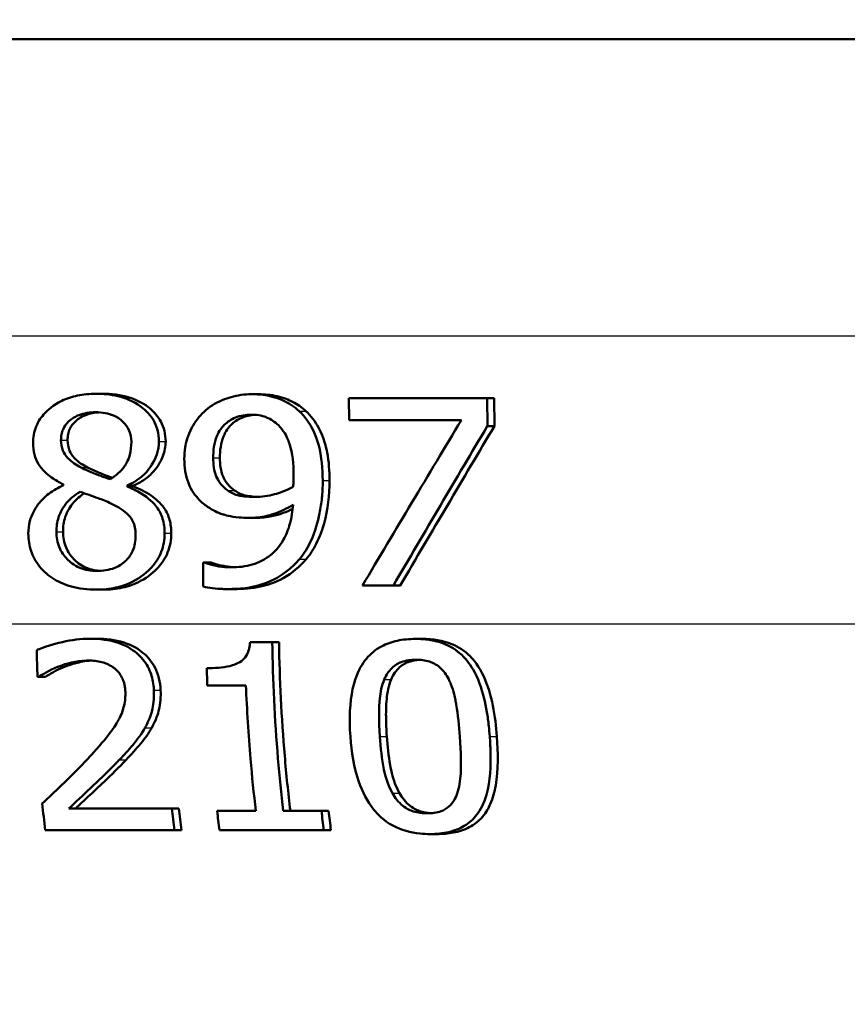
# Model space of a CAD drawing. Header units: millimetres. Extents: x 100 to 2000, y 93 to 2870.
# Tile 19 of 36: x 654 to 665, y 1535 to 1548. Entities that reach past the tile are written whole.
import ezdxf

# ---------------------------------------------------------------- set-up
doc = ezdxf.new("R2010")
doc.units = ezdxf.units.MM
doc.header["$LTSCALE"] = 10
for name, color, linetype, lineweight in [('Dimensions(ISO)', 7, 'Continuous', 25), ('Visible Edges(ISO)', 7, 'Continuous', 50), ('Visible Tangent Edges(ISO)', 7, 'Continuous', 25)]:
    doc.layers.add(name, color=color, linetype=linetype, lineweight=lineweight)
doc.styles.add('Text_3.5mm', font='arial.ttf', dxfattribs={"width": 0.9})
doc.dimstyles.new('KS-STANDARD', dxfattribs={"dimscale": 10, "dimtxt": 3.5, "dimasz": 2.5, "dimexe": 3.175, "dimexo": 0, "dimgap": 0.8, "dimtad": 1, "dimdec": 1, "dimrnd": 1e-08, "dimtxsty": 'Text_3.5mm', "dimcen": 0.09, "dimdle": 10, "dimclrd": 7, "dimclre": 7, "dimclrt": 7, "dimadec": 0, "dimazin": 2, "dimtfac": 0.714286, "dimtdec": 4, "dimtmove": 0, "dimatfit": 3, "dimfxl": 0, "dimtolj": 1, "dimlwd": 25, "dimlwe": 25, "dimarcsym": 0})

# ---------------------------------------------------------------- blocks, each defined once
blk = doc.blocks.new('*D7')
at = {"layer": 'Defpoints', "color": 0, "linetype": 'Continuous'}
for p in [(1000.641, 1732.747), (1083.835, 1732.747), (653.879, 1459.555)]:
    blk.add_point(p, dxfattribs=at)
at = {"layer": 'Dimensions(ISO)', "color": 7, "linetype": 'Continuous', "lineweight": 25}
for p, q in [((1000.641, 1732.747), (1115.585, 1732.747)), ((1083.835, 1484.555), (1083.835, 1707.747)), ((653.879, 1459.555), (1115.585, 1459.555))]:
    blk.add_line(p, q, dxfattribs=at)
at = {"layer": 'Dimensions(ISO)', "color": 7, "linetype": 'Continuous'}
for points in [[(1079.668, 1707.747), (1088.002, 1707.747), (1083.835, 1732.747)], [(1079.668, 1484.555), (1088.002, 1484.555), (1083.835, 1459.555)]]:
    blk.add_solid(points, dxfattribs=at)
at = {"layer": 'Dimensions(ISO)', "color": 7, "linetype": 'Continuous', "lineweight": 25, "insert": (1057.953, 1575.238), "char_height": 35, "attachment_point": 4, "rotation": 90, "style": 'Text_3.5mm'}
blk.add_mtext('\\A1;273', dxfattribs=at)

msp = doc.modelspace()

# ---------------------------------------------------------------- linework, layer by layer
at = {"layer": 'Visible Edges(ISO)'}
for p, q in [((709.741, 1548.055), (621.315, 1548.055)), ((654.834, 1543.323), (654.922, 1543.323)), ((656.914, 1543.317), (657.004, 1543.317)), ((658.214, 1543.266), (660.059, 1543.266)), ((658.214, 1543.266), (658.215, 1542.973)), ((660.061, 1542.892), (660.059, 1543.266)), ((660.059, 1543.266), (660.154, 1543.266)), ((660.154, 1543.266), (660.155, 1542.892)), ((659.714, 1542.973), (658.215, 1542.973)), ((660.061, 1542.892), (660.155, 1542.892)), ((654.403, 1542.112), (654.403, 1542.102)), ((655.253, 1542.087), (655.253, 1542.098)), ((655.253, 1542.098), (655.342, 1542.098)), ((655.342, 1542.098), (655.342, 1542.087)), ((655.253, 1542.087), (655.342, 1542.087)), ((656.875, 1541.668), (656.965, 1541.668)), ((656.268, 1541.074), (656.286, 1541.074)), ((656.268, 1541.074), (656.269, 1540.752)), ((656.286, 1541.074), (656.376, 1541.074)), ((654.844, 1540.71), (654.932, 1540.71)), ((656.59, 1540.718), (656.68, 1540.718)), ((658.807, 1540.766), (658.395, 1540.766)), ((658.807, 1540.766), (658.9, 1540.766)), ((654.758, 1540.055), (654.846, 1540.055)), ((656.895, 1540.01), (657.191, 1540.01)), ((657.191, 1540.01), (657.281, 1540.01)), ((659.104, 1540.053), (659.197, 1540.053)), ((654.078, 1539.549), (654.058, 1539.549)), ((654.078, 1539.549), (654.166, 1539.549)), ((656.839, 1539.433), (656.324, 1539.433)), ((654.476, 1537.792), (655.851, 1537.792)), ((655.851, 1537.792), (655.943, 1537.792)), ((656.455, 1537.758), (656.971, 1537.758)), ((657.338, 1537.758), (657.847, 1537.758)), ((657.847, 1537.758), (657.941, 1537.758)), ((655.886, 1537.502), (654.162, 1537.502)), ((655.886, 1537.502), (655.979, 1537.502)), ((657.879, 1537.502), (656.486, 1537.502)), ((657.879, 1537.502), (657.974, 1537.502)), ((659.296, 1537.45), (659.393, 1537.45))]:
    msp.add_line(p, q, dxfattribs=at)
for centre, major_axis, ratio, start_param, end_param in [((652.772, 1495.101), (-44.759, -90.866), 0.165408, 4.240855, 4.26905), ((652.784, 1493.633), (-44.712, -92.438), 0.163663, 4.231349, 4.258178), ((652.781, 1493.627), (-44.523, -92.046), 0.163663, 4.228592, 4.255579)]:
    msp.add_ellipse(centre, major_axis=major_axis, ratio=ratio, start_param=start_param, end_param=end_param, dxfattribs=at)
for points, knots in [([(654.834, 1543.323), (654.752, 1543.323), (654.671, 1543.316), (654.518, 1543.284), (654.448, 1543.261), (654.264, 1543.172), (654.192, 1543.103), (654.108, 1543.014), (654.068, 1542.955), (654.011, 1542.817), (653.998, 1542.742), (653.998, 1542.665)], [-0.07784759, -0.07784759, -0.07784759, -0.07784759, -0.06842149, -0.06842149, -0.05982318, -0.05982318, -0.04484958, -0.04484958, -0.02309886, -0.02309886, 0, 0, 0, 0]), ([(655.679, 1542.687), (655.678, 1542.739), (655.672, 1542.791), (655.645, 1542.889), (655.626, 1542.935), (655.545, 1543.066), (655.474, 1543.124), (655.34, 1543.222), (655.239, 1543.265), (655.034, 1543.314), (654.933, 1543.323), (654.834, 1543.323)], [-0.09594154, -0.09594154, -0.09594154, -0.09594154, -0.08770092, -0.08770092, -0.0797599, -0.0797599, -0.06325866, -0.06325866, -0.02995389, -0.02995389, 0, 0, 0, 0]), ([(654.922, 1543.323), (655.042, 1543.323), (655.164, 1543.31), (655.402, 1543.237), (655.489, 1543.183), (655.615, 1543.079), (655.666, 1543.021), (655.724, 1542.913), (655.74, 1542.872), (655.762, 1542.783), (655.767, 1542.735), (655.768, 1542.687)], [0, 0, 0, 0, 0.0361706, 0.0361706, 0.0747065, 0.0747065, 0.1102177, 0.1102177, 0.1303239, 0.1303239, 0.1521756, 0.1521756, 0.1521756, 0.1521756]), ([(656.914, 1543.317), (656.821, 1543.317), (656.73, 1543.304), (656.568, 1543.258), (656.476, 1543.224), (656.349, 1543.142), (656.314, 1543.114), (656.28, 1543.082)], [-0.08464271, -0.08464271, -0.08464271, -0.08464271, -0.04541096, -0.04541096, -0.01377529, -0.01377529, 0, 0, 0, 0]), ([(657.549, 1543.092), (657.485, 1543.151), (657.414, 1543.197), (657.233, 1543.279), (657.139, 1543.298), (657.019, 1543.314), (656.967, 1543.317), (656.914, 1543.317)], [-0.05226118, -0.05226118, -0.05226118, -0.05226118, -0.03638843, -0.03638843, -0.01584921, -0.01584921, 0, 0, 0, 0]), ([(657.004, 1543.317), (657.089, 1543.317), (657.173, 1543.309), (657.347, 1543.269), (657.415, 1543.24), (657.526, 1543.183), (657.586, 1543.142), (657.64, 1543.092)], [0, 0, 0, 0, 0.02539197, 0.02539197, 0.05401777, 0.05401777, 0.09447386, 0.09447386, 0.09447386, 0.09447386]), ([(654.371, 1542.703), (654.371, 1542.729), (654.373, 1542.754), (654.382, 1542.803), (654.389, 1542.826), (654.415, 1542.886), (654.439, 1542.92), (654.499, 1542.978), (654.545, 1543.012), (654.678, 1543.065), (654.756, 1543.076), (654.832, 1543.076)], [-0.08708759, -0.08708759, -0.08708759, -0.08708759, -0.07485761, -0.07485761, -0.06339213, -0.06339213, -0.04321848, -0.04321848, -0.02306583, -0.02306583, 0, 0, 0, 0]), ([(654.877, 1543.075), (654.818, 1543.072), (654.758, 1543.061), (654.629, 1543.012), (654.584, 1542.975), (654.532, 1542.926), (654.507, 1542.893), (654.479, 1542.832), (654.472, 1542.808), (654.461, 1542.757), (654.459, 1542.73), (654.459, 1542.703)], [0.0043413, 0.0043413, 0.0043413, 0.0043413, 0.0223124, 0.0223124, 0.0458015, 0.0458015, 0.0793438, 0.0793438, 0.0991219, 0.0991219, 0.1206606, 0.1206606, 0.1206606, 0.1206606]), ([(654.832, 1543.076), (654.876, 1543.076), (654.919, 1543.073), (655, 1543.058), (655.037, 1543.048), (655.108, 1543.018), (655.158, 1542.991), (655.238, 1542.908), (655.264, 1542.871), (655.301, 1542.782), (655.31, 1542.733), (655.31, 1542.683)], [-0.09441626, -0.09441626, -0.09441626, -0.09441626, -0.07080408, -0.07080408, -0.04974109, -0.04974109, -0.02890628, -0.02890628, -0.01504647, -0.01504647, 0, 0, 0, 0]), ([(656.28, 1543.082), (656.215, 1543.021), (656.161, 1542.951), (656.061, 1542.765), (656.039, 1542.671), (656.021, 1542.559), (656.017, 1542.506), (656.017, 1542.454)], [-0.04788329, -0.04788329, -0.04788329, -0.04788329, -0.0342125, -0.0342125, -0.01571951, -0.01571951, 0, 0, 0, 0]), ([(656.402, 1542.468), (656.402, 1542.565), (656.414, 1542.666), (656.481, 1542.829), (656.519, 1542.876), (656.593, 1542.95), (656.642, 1542.982), (656.766, 1543.033), (656.839, 1543.044), (656.913, 1543.044)], [-0.06962306, -0.06962306, -0.06962306, -0.06962306, -0.05346258, -0.05346258, -0.04031659, -0.04031659, -0.02215604, -0.02215604, 0, 0, 0, 0]), ([(656.957, 1543.042), (656.898, 1543.038), (656.839, 1543.026), (656.729, 1542.981), (656.68, 1542.948), (656.608, 1542.875), (656.57, 1542.828), (656.503, 1542.664), (656.492, 1542.564), (656.492, 1542.468)], [0.00465286, 0.00465286, 0.00465286, 0.00465286, 0.02260466, 0.02260466, 0.04062661, 0.04062661, 0.05333648, 0.05333648, 0.06847657, 0.06847657, 0.06847657, 0.06847657]), ([(656.913, 1543.044), (657.013, 1543.044), (657.081, 1543.022), (657.174, 1542.985), (657.226, 1542.946), (657.272, 1542.902)], [-0.03021464, -0.03021464, -0.03021464, -0.03021464, -0.01902724, -0.01902724, 0, 0, 0, 0]), ([(657.864, 1542.166), (657.863, 1542.32), (657.85, 1542.485), (657.771, 1542.785), (657.712, 1542.891), (657.628, 1543.01), (657.591, 1543.054), (657.549, 1543.092)], [-0.07042451, -0.07042451, -0.07042451, -0.07042451, -0.04400418, -0.04400418, -0.01719685, -0.01719685, 0, 0, 0, 0]), ([(657.64, 1543.092), (657.708, 1543.029), (657.764, 1542.955), (657.882, 1542.735), (657.911, 1542.604), (657.946, 1542.418), (657.955, 1542.29), (657.955, 1542.166)], [0, 0, 0, 0, 0.0281093, 0.0281093, 0.0749167, 0.0749167, 0.1630698, 0.1630698, 0.1630698, 0.1630698]), ([(657.272, 1542.902), (657.305, 1542.871), (657.333, 1542.835), (657.393, 1542.736), (657.413, 1542.677), (657.462, 1542.534), (657.475, 1542.386), (657.476, 1542.241)], [-0.05695269, -0.05695269, -0.05695269, -0.05695269, -0.05169473, -0.05169473, -0.04354074, -0.04354074, 0, 0, 0, 0]), ([(653.998, 1542.665), (653.998, 1542.614), (654.004, 1542.562), (654.029, 1542.467), (654.047, 1542.424), (654.12, 1542.307), (654.189, 1542.249), (654.295, 1542.172), (654.349, 1542.14), (654.403, 1542.112)], [-0.06240016, -0.06240016, -0.06240016, -0.06240016, -0.05045474, -0.05045474, -0.03944516, -0.03944516, -0.0182653, -0.0182653, 0, 0, 0, 0]), ([(654.639, 1542.339), (654.576, 1542.371), (654.513, 1542.412), (654.431, 1542.499), (654.411, 1542.532), (654.379, 1542.609), (654.371, 1542.656), (654.371, 1542.703)], [-0.04016708, -0.04016708, -0.04016708, -0.04016708, -0.02487013, -0.02487013, -0.0143256, -0.0143256, 0, 0, 0, 0]), ([(654.459, 1542.703), (654.459, 1542.655), (654.467, 1542.608), (654.499, 1542.531), (654.519, 1542.499), (654.6, 1542.413), (654.663, 1542.371), (654.727, 1542.339)], [0, 0, 0, 0, 0.01437707, 0.01437707, 0.02499845, 0.02499845, 0.04138189, 0.04138189, 0.04138189, 0.04138189]), ([(655.31, 1542.683), (655.31, 1542.624), (655.304, 1542.565), (655.266, 1542.425), (655.233, 1542.375), (655.173, 1542.291), (655.106, 1542.233), (655.033, 1542.183)], [-0.03968028, -0.03968028, -0.03968028, -0.03968028, -0.03439255, -0.03439255, -0.02681683, -0.02681683, 0, 0, 0, 0]), ([(655.253, 1542.098), (655.33, 1542.132), (655.401, 1542.176), (655.489, 1542.255), (655.552, 1542.317), (655.629, 1542.458), (655.648, 1542.502), (655.666, 1542.571), (655.671, 1542.593), (655.677, 1542.64), (655.679, 1542.663), (655.679, 1542.687)], [-0.1471896, -0.1471896, -0.1471896, -0.1471896, -0.0623243, -0.0623243, -0.0284324, -0.0284324, -0.0140247, -0.0140247, -0.007142, -0.007142, 0, 0, 0, 0]), ([(655.768, 1542.687), (655.768, 1542.62), (655.755, 1542.555), (655.708, 1542.433), (655.668, 1542.358), (655.57, 1542.246), (655.529, 1542.21), (655.439, 1542.146), (655.391, 1542.12), (655.342, 1542.098)], [0, 0, 0, 0, 0.02022717, 0.02022717, 0.03903149, 0.03903149, 0.05007577, 0.05007577, 0.06101177, 0.06101177, 0.06101177, 0.06101177]), ([(656.017, 1542.454), (656.018, 1542.345), (656.032, 1542.235), (656.112, 1542.028), (656.169, 1541.957), (656.247, 1541.876), (656.285, 1541.844), (656.327, 1541.816)], [-0.05230804, -0.05230804, -0.05230804, -0.05230804, -0.03395194, -0.03395194, -0.01505873, -0.01505873, 0, 0, 0, 0]), ([(656.597, 1542.033), (656.563, 1542.057), (656.531, 1542.086), (656.473, 1542.157), (656.455, 1542.194), (656.413, 1542.294), (656.402, 1542.38), (656.402, 1542.468)], [-0.04448121, -0.04448121, -0.04448121, -0.04448121, -0.03618671, -0.03618671, -0.026362, -0.026362, 0, 0, 0, 0]), ([(656.492, 1542.468), (656.492, 1542.38), (656.503, 1542.293), (656.545, 1542.192), (656.564, 1542.155), (656.623, 1542.084), (656.654, 1542.057), (656.687, 1542.033)], [0, 0, 0, 0, 0.02647291, 0.02647291, 0.03676762, 0.03676762, 0.04506944, 0.04506944, 0.04506944, 0.04506944]), ([(655.033, 1542.183), (654.938, 1542.21), (654.849, 1542.246), (654.765, 1542.281), (654.688, 1542.314), (654.639, 1542.339)], [-0.02811606, -0.02811606, -0.02811606, -0.02811606, -0.01664337, -0.01664337, 0, 0, 0, 0]), ([(654.727, 1542.339), (654.771, 1542.316), (654.837, 1542.288), (654.925, 1542.252), (654.989, 1542.225), (655.06, 1542.202)], [0, 0, 0, 0, 0.0148801, 0.0148801, 0.02946206, 0.02946206, 0.02946206, 0.02946206]), ([(657.476, 1542.241), (657.476, 1542.241), (657.476, 1542.241), (657.476, 1542.234), (657.476, 1542.227), (657.476, 1542.197), (657.475, 1542.173), (657.473, 1542.142), (657.472, 1542.108), (657.469, 1542.083)], [-0.03668149, -0.03668149, -0.03668149, -0.03668149, -0.03661755, -0.03661755, -0.0300294, -0.0300294, -0.00732583, -0.00732583, 0, 0, 0, 0]), ([(654.403, 1542.102), (654.334, 1542.071), (654.268, 1542.034), (654.154, 1541.947), (654.105, 1541.899), (654.019, 1541.783), (653.98, 1541.711), (653.942, 1541.571), (653.935, 1541.514), (653.935, 1541.457)], [-0.09370011, -0.09370011, -0.09370011, -0.09370011, -0.067436, -0.067436, -0.04346064, -0.04346064, -0.01712732, -0.01712732, 0, 0, 0, 0]), ([(657.552, 1541.117), (657.614, 1541.19), (657.664, 1541.272), (657.765, 1541.487), (657.8, 1541.619), (657.836, 1541.797), (657.846, 1541.864), (657.857, 1541.968), (657.859, 1542.003), (657.863, 1542.081), (657.864, 1542.124), (657.864, 1542.166)], [-0.100314, -0.100314, -0.100314, -0.100314, -0.0777073, -0.0777073, -0.0439892, -0.0439892, -0.0234125, -0.0234125, -0.0128607, -0.0128607, 0, 0, 0, 0]), ([(657.955, 1542.166), (657.956, 1541.972), (657.933, 1541.781), (657.863, 1541.527), (657.831, 1541.427), (657.74, 1541.248), (657.696, 1541.179), (657.643, 1541.117)], [0, 0, 0, 0, 0.05824294, 0.05824294, 0.0789441, 0.0789441, 0.09310394, 0.09310394, 0.09310394, 0.09310394]), ([(654.311, 1541.482), (654.31, 1541.547), (654.319, 1541.612), (654.351, 1541.712), (654.375, 1541.773), (654.48, 1541.912), (654.549, 1541.97), (654.626, 1542.016)], [-0.09343777, -0.09343777, -0.09343777, -0.09343777, -0.0522832, -0.0522832, -0.02718995, -0.02718995, 0, 0, 0, 0]), ([(654.682, 1541.996), (654.63, 1541.962), (654.581, 1541.921), (654.497, 1541.823), (654.455, 1541.76), (654.407, 1541.616), (654.398, 1541.549), (654.398, 1541.482)], [0.00382558, 0.00382558, 0.00382558, 0.00382558, 0.02279658, 0.02279658, 0.04255955, 0.04255955, 0.05842569, 0.05842569, 0.05842569, 0.05842569]), ([(654.626, 1542.016), (654.706, 1541.987), (654.786, 1541.959), (654.92, 1541.911), (654.985, 1541.887), (655.036, 1541.86)], [-0.04308107, -0.04308107, -0.04308107, -0.04308107, -0.01732078, -0.01732078, 0, 0, 0, 0]), ([(655.754, 1541.463), (655.754, 1541.529), (655.746, 1541.594), (655.71, 1541.713), (655.683, 1541.766), (655.608, 1541.866), (655.542, 1541.931), (655.381, 1542.03), (655.317, 1542.061), (655.253, 1542.087)], [-0.1248859, -0.1248859, -0.1248859, -0.1248859, -0.0894099, -0.0894099, -0.0569174, -0.0569174, -0.0209263, -0.0209263, 0, 0, 0, 0]), ([(655.342, 1542.087), (655.422, 1542.054), (655.501, 1542.014), (655.634, 1541.923), (655.699, 1541.868), (655.782, 1541.749), (655.805, 1541.696), (655.836, 1541.582), (655.843, 1541.523), (655.843, 1541.463)], [0, 0, 0, 0, 0.02606205, 0.02606205, 0.04819963, 0.04819963, 0.06345256, 0.06345256, 0.07881893, 0.07881893, 0.07881893, 0.07881893]), ([(656.959, 1541.946), (656.847, 1541.946), (656.773, 1541.96), (656.692, 1541.978), (656.642, 1542.001), (656.597, 1542.033)], [-0.02514046, -0.02514046, -0.02514046, -0.02514046, -0.01667784, -0.01667784, 0, 0, 0, 0]), ([(656.687, 1542.033), (656.73, 1542.002), (656.778, 1541.98), (656.864, 1541.959), (656.923, 1541.95), (656.999, 1541.947)], [0, 0, 0, 0, 0.01604692, 0.01604692, 0.02689416, 0.02689416, 0.02689416, 0.02689416]), ([(657.469, 1542.083), (657.377, 1542.029), (657.283, 1541.999), (657.136, 1541.96), (657.047, 1541.946), (656.959, 1541.946)], [-0.04589887, -0.04589887, -0.04589887, -0.04589887, -0.0267017, -0.0267017, 0, 0, 0, 0]), ([(655.036, 1541.86), (655.137, 1541.812), (655.22, 1541.76), (655.294, 1541.684), (655.319, 1541.652), (655.359, 1541.548), (655.367, 1541.489), (655.367, 1541.431)], [-0.07478976, -0.07478976, -0.07478976, -0.07478976, -0.03342503, -0.03342503, -0.01733596, -0.01733596, 0, 0, 0, 0]), ([(657.468, 1541.842), (657.462, 1541.757), (657.449, 1541.671), (657.406, 1541.514), (657.379, 1541.443), (657.282, 1541.274), (657.216, 1541.211), (657.098, 1541.114), (657.014, 1541.072), (656.832, 1541.018), (656.736, 1541.008), (656.64, 1541.008)], [-0.09901223, -0.09901223, -0.09901223, -0.09901223, -0.08625791, -0.08625791, -0.0749409, -0.0749409, -0.05731269, -0.05731269, -0.02885023, -0.02885023, 0, 0, 0, 0]), ([(656.875, 1541.668), (656.957, 1541.668), (657.038, 1541.676), (657.167, 1541.705), (657.243, 1541.727), (657.386, 1541.796), (657.428, 1541.818), (657.468, 1541.842)], [-0.1027099, -0.1027099, -0.1027099, -0.1027099, -0.0477852, -0.0477852, -0.0141394, -0.0141394, 0, 0, 0, 0]), ([(656.327, 1541.816), (656.391, 1541.773), (656.46, 1541.737), (656.555, 1541.707), (656.629, 1541.684), (656.79, 1541.67), (656.832, 1541.668), (656.875, 1541.668)], [-0.1747523, -0.1747523, -0.1747523, -0.1747523, -0.0488437, -0.0488437, -0.0126762, -0.0126762, 0, 0, 0, 0]), ([(657.463, 1541.789), (657.422, 1541.768), (657.38, 1541.749), (657.252, 1541.701), (657.134, 1541.668), (656.965, 1541.668)], [0.01091764, 0.01091764, 0.01091764, 0.01091764, 0.02480348, 0.02480348, 0.05195183, 0.05195183, 0.05195183, 0.05195183]), ([(653.935, 1541.457), (653.936, 1541.377), (653.948, 1541.299), (653.996, 1541.159), (654.03, 1541.087), (654.112, 1540.984), (654.143, 1540.953), (654.176, 1540.925)], [-0.07051959, -0.07051959, -0.07051959, -0.07051959, -0.03957169, -0.03957169, -0.01307858, -0.01307858, 0, 0, 0, 0]), ([(654.847, 1540.959), (654.77, 1540.959), (654.694, 1540.971), (654.542, 1541.035), (654.488, 1541.082), (654.41, 1541.161), (654.375, 1541.213), (654.323, 1541.338), (654.311, 1541.409), (654.311, 1541.482)], [-0.0675529, -0.0675529, -0.0675529, -0.0675529, -0.05496348, -0.05496348, -0.04078328, -0.04078328, -0.02168935, -0.02168935, 0, 0, 0, 0]), ([(654.398, 1541.482), (654.399, 1541.409), (654.411, 1541.338), (654.462, 1541.215), (654.496, 1541.165), (654.575, 1541.082), (654.628, 1541.038), (654.736, 1540.99), (654.774, 1540.978), (654.84, 1540.965), (654.867, 1540.962), (654.893, 1540.96)], [0, 0, 0, 0, 0.02181256, 0.02181256, 0.04009478, 0.04009478, 0.05623849, 0.05623849, 0.06460214, 0.06460214, 0.07020077, 0.07020077, 0.07020077, 0.07020077]), ([(654.844, 1540.71), (654.931, 1540.71), (655.018, 1540.718), (655.182, 1540.754), (655.258, 1540.781), (655.444, 1540.876), (655.526, 1540.949), (655.635, 1541.069), (655.679, 1541.138), (655.724, 1541.253), (655.735, 1541.292), (655.751, 1541.376), (655.754, 1541.42), (655.754, 1541.463)], [-0.1048745, -0.1048745, -0.1048745, -0.1048745, -0.0888232, -0.0888232, -0.0738936, -0.0738936, -0.0504035, -0.0504035, -0.0254312, -0.0254312, -0.0131709, -0.0131709, 0, 0, 0, 0]), ([(655.843, 1541.463), (655.843, 1541.374), (655.828, 1541.287), (655.764, 1541.13), (655.72, 1541.064), (655.614, 1540.949), (655.537, 1540.881), (655.356, 1540.785), (655.276, 1540.756), (655.106, 1540.718), (655.019, 1540.71), (654.932, 1540.71)], [0, 0, 0, 0, 0.0269002, 0.0269002, 0.0508982, 0.0508982, 0.0737838, 0.0737838, 0.0905092, 0.0905092, 0.1074099, 0.1074099, 0.1074099, 0.1074099]), ([(655.367, 1541.431), (655.367, 1541.396), (655.364, 1541.36), (655.352, 1541.293), (655.343, 1541.262), (655.309, 1541.182), (655.279, 1541.138), (655.208, 1541.068), (655.159, 1541.029), (655.011, 1540.97), (654.929, 1540.959), (654.847, 1540.959)], [-0.1084796, -0.1084796, -0.1084796, -0.1084796, -0.0908353, -0.0908353, -0.074534, -0.074534, -0.0476394, -0.0476394, -0.0245881, -0.0245881, 0, 0, 0, 0]), ([(656.64, 1541.008), (656.586, 1541.008), (656.532, 1541.012), (656.429, 1541.029), (656.376, 1541.042), (656.319, 1541.06), (656.302, 1541.067), (656.286, 1541.074)], [-0.03174278, -0.03174278, -0.03174278, -0.03174278, -0.01788664, -0.01788664, -0.00523626, -0.00523626, 0, 0, 0, 0]), ([(656.376, 1541.074), (656.405, 1541.06), (656.445, 1541.048), (656.568, 1541.018), (656.64, 1541.011), (656.687, 1541.009)], [0, 0, 0, 0, 0.00990439, 0.00990439, 0.03226021, 0.03226021, 0.03226021, 0.03226021]), ([(656.59, 1540.718), (656.747, 1540.718), (656.909, 1540.734), (657.208, 1540.831), (657.32, 1540.903), (657.459, 1541.016), (657.507, 1541.064), (657.552, 1541.117)], [-0.08638102, -0.08638102, -0.08638102, -0.08638102, -0.05376424, -0.05376424, -0.02080932, -0.02080932, 0, 0, 0, 0]), ([(657.643, 1541.117), (657.557, 1541.014), (657.455, 1540.93), (657.227, 1540.803), (657.123, 1540.771), (656.919, 1540.727), (656.798, 1540.718), (656.68, 1540.718)], [0, 0, 0, 0, 0.0403689, 0.0403689, 0.0787272, 0.0787272, 0.1280246, 0.1280246, 0.1280246, 0.1280246]), ([(654.176, 1540.925), (654.241, 1540.868), (654.315, 1540.824), (654.458, 1540.766), (654.548, 1540.735), (654.73, 1540.713), (654.787, 1540.71), (654.844, 1540.71)], [-0.1032817, -0.1032817, -0.1032817, -0.1032817, -0.0549772, -0.0549772, -0.0171219, -0.0171219, 0, 0, 0, 0]), ([(656.269, 1540.752), (656.31, 1540.741), (656.351, 1540.733), (656.441, 1540.723), (656.495, 1540.72), (656.547, 1540.718), (656.569, 1540.718), (656.59, 1540.718)], [-0.0236186, -0.0236186, -0.0236186, -0.0236186, -0.01568239, -0.01568239, -0.00655316, -0.00655316, 0, 0, 0, 0]), ([(654.758, 1540.055), (654.635, 1540.055), (654.512, 1540.039), (654.348, 1540.001), (654.197, 1539.966), (654.068, 1539.914), (654.058, 1539.909), (654.048, 1539.905)], [-0.1454244, -0.1454244, -0.1454244, -0.1454244, -0.0416476, -0.0416476, -0.0032557, -0.0032557, 0, 0, 0, 0]), ([(655.611, 1539.368), (655.611, 1539.381), (655.61, 1539.395), (655.603, 1539.476), (655.589, 1539.543), (655.537, 1539.678), (655.498, 1539.743), (655.399, 1539.853), (655.328, 1539.915), (655.109, 1540.018), (654.982, 1540.044), (654.823, 1540.054), (654.79, 1540.055), (654.758, 1540.055)], [-0.1601083, -0.1601083, -0.1601083, -0.1601083, -0.1536242, -0.1536242, -0.1202531, -0.1202531, -0.0825992, -0.0825992, -0.0479598, -0.0479598, -0.0097675, -0.0097675, 0, 0, 0, 0]), ([(654.846, 1540.055), (654.969, 1540.055), (655.094, 1540.041), (655.332, 1539.965), (655.414, 1539.911), (655.535, 1539.809), (655.587, 1539.744), (655.649, 1539.625), (655.666, 1539.579), (655.691, 1539.478), (655.698, 1539.423), (655.701, 1539.368)], [0, 0, 0, 0, 0.0368949, 0.0368949, 0.075063, 0.075063, 0.1196425, 0.1196425, 0.1456117, 0.1456117, 0.1744481, 0.1744481, 0.1744481, 0.1744481]), ([(656.895, 1540.01), (656.891, 1539.955), (656.879, 1539.898), (656.839, 1539.819), (656.819, 1539.792), (656.776, 1539.753), (656.746, 1539.732), (656.606, 1539.68), (656.498, 1539.667), (656.366, 1539.662), (656.341, 1539.662), (656.316, 1539.662)], [-0.1289359, -0.1289359, -0.1289359, -0.1289359, -0.0853071, -0.0853071, -0.0591966, -0.0591966, -0.0395472, -0.0395472, -0.0075337, -0.0075337, 0, 0, 0, 0]), ([(657.338, 1537.758), (657.311, 1537.986), (657.287, 1538.22), (657.223, 1538.976), (657.198, 1539.507), (657.191, 1540.01)], [6.8541677, 6.8541677, 6.8541677, 6.8541677, 6.9206391, 6.9206391, 7.0673199, 7.0673199, 7.0673199, 7.0673199]), ([(657.281, 1540.01), (657.288, 1539.519), (657.313, 1539.001), (657.378, 1538.245), (657.403, 1537.998), (657.432, 1537.758)], [0.0320562, 0.0320562, 0.0320562, 0.0320562, 0.1751801, 0.1751801, 0.2453287, 0.2453287, 0.2453287, 0.2453287]), ([(659.104, 1540.053), (659.021, 1540.053), (658.937, 1540.046), (658.784, 1540.012), (658.714, 1539.988), (658.571, 1539.912), (658.503, 1539.857), (658.396, 1539.728), (658.34, 1539.64), (658.245, 1539.348), (658.222, 1539.155), (658.225, 1538.873), (658.228, 1538.811), (658.233, 1538.75)], [-0.3173287, -0.3173287, -0.3173287, -0.3173287, -0.2576697, -0.2576697, -0.2047328, -0.2047328, -0.1412137, -0.1412137, -0.0854501, -0.0854501, -0.0186176, -0.0186176, 0, 0, 0, 0]), ([(660.093, 1538.752), (660.09, 1538.798), (660.085, 1538.843), (660.074, 1538.952), (660.066, 1539.015), (660.034, 1539.206), (660.003, 1539.337), (659.902, 1539.608), (659.84, 1539.7), (659.731, 1539.836), (659.658, 1539.899), (659.469, 1540.003), (659.357, 1540.033), (659.196, 1540.051), (659.15, 1540.053), (659.104, 1540.053)], [-0.136583, -0.136583, -0.136583, -0.136583, -0.1299919, -0.1299919, -0.1208108, -0.1208108, -0.102077, -0.102077, -0.0791824, -0.0791824, -0.0492599, -0.0492599, -0.0139321, -0.0139321, 0, 0, 0, 0]), ([(659.197, 1540.053), (659.329, 1540.053), (659.463, 1540.034), (659.679, 1539.946), (659.761, 1539.892), (659.881, 1539.772), (659.949, 1539.69), (660.124, 1539.312), (660.168, 1539.015), (660.188, 1538.752)], [0, 0, 0, 0, 0.0402779, 0.0402779, 0.0706798, 0.0706798, 0.0918639, 0.0918639, 0.1291646, 0.1291646, 0.1291646, 0.1291646]), ([(654.343, 1539.686), (654.446, 1539.725), (654.572, 1539.761), (654.719, 1539.765), (654.727, 1539.765), (654.736, 1539.765)], [-0.04412355, -0.04412355, -0.04412355, -0.04412355, -0.00255028, -0.00255028, 0, 0, 0, 0]), ([(654.779, 1539.764), (654.739, 1539.762), (654.698, 1539.757), (654.603, 1539.74), (654.52, 1539.72), (654.431, 1539.686)], [0.0045189, 0.0045189, 0.0045189, 0.0045189, 0.01678922, 0.01678922, 0.0335544, 0.0335544, 0.0335544, 0.0335544]), ([(654.736, 1539.765), (654.796, 1539.765), (654.857, 1539.759), (654.96, 1539.731), (655.012, 1539.711), (655.069, 1539.673), (655.075, 1539.668), (655.08, 1539.664)], [-0.04500407, -0.04500407, -0.04500407, -0.04500407, -0.02074661, -0.02074661, -0.00218173, -0.00218173, 0, 0, 0, 0]), ([(658.685, 1539.512), (658.698, 1539.542), (658.713, 1539.571), (658.747, 1539.622), (658.767, 1539.645), (658.834, 1539.709), (658.879, 1539.731), (658.973, 1539.767), (659.042, 1539.775), (659.109, 1539.775)], [-0.04078807, -0.04078807, -0.04078807, -0.04078807, -0.03547766, -0.03547766, -0.03054126, -0.03054126, -0.02028922, -0.02028922, 0, 0, 0, 0]), ([(659.156, 1539.774), (659.108, 1539.771), (659.061, 1539.763), (658.98, 1539.735), (658.935, 1539.714), (658.867, 1539.653), (658.846, 1539.63), (658.808, 1539.575), (658.791, 1539.544), (658.777, 1539.512)], [0.00467985, 0.00467985, 0.00467985, 0.00467985, 0.01898569, 0.01898569, 0.03049218, 0.03049218, 0.0365599, 0.0365599, 0.04330533, 0.04330533, 0.04330533, 0.04330533]), ([(659.109, 1539.775), (659.17, 1539.775), (659.233, 1539.768), (659.326, 1539.738), (659.376, 1539.716), (659.477, 1539.629), (659.515, 1539.575), (659.545, 1539.516)], [-0.07408991, -0.07408991, -0.07408991, -0.07408991, -0.04065694, -0.04065694, -0.02003426, -0.02003426, 0, 0, 0, 0]), ([(654.078, 1539.549), (654.112, 1539.571), (654.212, 1539.636), (654.33, 1539.681), (654.337, 1539.684), (654.343, 1539.686)], [-0.03815383, -0.03815383, -0.03815383, -0.03815383, -0.00209901, -0.00209901, 0, 0, 0, 0]), ([(654.431, 1539.686), (654.386, 1539.67), (654.342, 1539.65), (654.266, 1539.609), (654.207, 1539.575), (654.166, 1539.549)], [0, 0, 0, 0, 0.01440247, 0.01440247, 0.02604846, 0.02604846, 0.02604846, 0.02604846]), ([(655.08, 1539.664), (655.085, 1539.66), (655.09, 1539.656), (655.133, 1539.621), (655.162, 1539.583), (655.193, 1539.522), (655.204, 1539.498), (655.216, 1539.453), (655.219, 1539.439), (655.224, 1539.415), (655.225, 1539.406), (655.228, 1539.381), (655.229, 1539.366), (655.23, 1539.35)], [-0.04945125, -0.04945125, -0.04945125, -0.04945125, -0.04629718, -0.04629718, -0.02177236, -0.02177236, -0.01188062, -0.01188062, -0.00752798, -0.00752798, -0.00473558, -0.00473558, 0, 0, 0, 0]), ([(658.626, 1538.75), (658.61, 1538.963), (658.613, 1539.139), (658.634, 1539.343), (658.651, 1539.433), (658.685, 1539.512)], [-0.0617318, -0.0617318, -0.0617318, -0.0617318, -0.02586206, -0.02586206, 0, 0, 0, 0]), ([(658.777, 1539.512), (658.743, 1539.431), (658.726, 1539.339), (658.709, 1539.168), (658.708, 1539.078), (658.709, 1538.931), (658.713, 1538.84), (658.719, 1538.75)], [0, 0, 0, 0, 0.02645273, 0.02645273, 0.05185416, 0.05185416, 0.09226177, 0.09226177, 0.09226177, 0.09226177]), ([(659.545, 1539.516), (659.556, 1539.494), (659.566, 1539.471), (659.592, 1539.405), (659.606, 1539.36), (659.624, 1539.29), (659.63, 1539.263), (659.639, 1539.216), (659.642, 1539.197), (659.669, 1539.041), (659.683, 1538.893), (659.694, 1538.752)], [-0.07618048, -0.07618048, -0.07618048, -0.07618048, -0.06913965, -0.06913965, -0.05618746, -0.05618746, -0.0485056, -0.0485056, -0.04281273, -0.04281273, 0, 0, 0, 0]), ([(655.23, 1539.35), (655.233, 1539.287), (655.227, 1539.226), (655.199, 1539.102), (655.176, 1539.042), (655.112, 1538.919), (655.034, 1538.79), (654.781, 1538.51), (654.757, 1538.484), (654.733, 1538.459)], [-0.2910675, -0.2910675, -0.2910675, -0.2910675, -0.2037163, -0.2037163, -0.1138141, -0.1138141, -0.0104727, -0.0104727, 0, 0, 0, 0]), ([(655.492, 1538.868), (655.531, 1538.935), (655.561, 1539.006), (655.595, 1539.129), (655.613, 1539.21), (655.612, 1539.343), (655.612, 1539.355), (655.611, 1539.368)], [-0.09590627, -0.09590627, -0.09590627, -0.09590627, -0.03996295, -0.03996295, -0.00384, -0.00384, 0, 0, 0, 0]), ([(655.701, 1539.368), (655.705, 1539.281), (655.699, 1539.193), (655.666, 1539.059), (655.641, 1538.968), (655.582, 1538.868)], [0, 0, 0, 0, 0.02635048, 0.02635048, 0.04162899, 0.04162899, 0.04162899, 0.04162899]), ([(656.839, 1539.433), (656.852, 1539.108), (656.873, 1538.778), (656.92, 1538.218), (656.944, 1537.985), (656.971, 1537.758)], [0.08723, 0.08723, 0.08723, 0.08723, 0.1790734, 0.1790734, 0.2451845, 0.2451845, 0.2451845, 0.2451845]), ([(655.149, 1538.44), (655.211, 1538.504), (655.271, 1538.57), (655.362, 1538.676), (655.421, 1538.747), (655.482, 1538.849), (655.487, 1538.858), (655.492, 1538.868)], [-0.09225573, -0.09225573, -0.09225573, -0.09225573, -0.03590444, -0.03590444, -0.00327351, -0.00327351, 0, 0, 0, 0]), ([(655.582, 1538.868), (655.541, 1538.794), (655.492, 1538.725), (655.374, 1538.584), (655.308, 1538.511), (655.239, 1538.44)], [0, 0, 0, 0, 0.02546354, 0.02546354, 0.05514375, 0.05514375, 0.05514375, 0.05514375]), ([(658.233, 1538.75), (658.247, 1538.545), (658.281, 1538.337), (658.394, 1538.013), (658.458, 1537.884), (658.596, 1537.713), (658.677, 1537.629), (658.912, 1537.502), (659.035, 1537.469), (659.207, 1537.452), (659.251, 1537.45), (659.296, 1537.45)], [-0.2818699, -0.2818699, -0.2818699, -0.2818699, -0.1730949, -0.1730949, -0.0964173, -0.0964173, -0.0528487, -0.0528487, -0.013456, -0.013456, 0, 0, 0, 0]), ([(658.793, 1537.997), (658.719, 1538.129), (658.692, 1538.256), (658.653, 1538.45), (658.636, 1538.604), (658.626, 1538.75)], [-0.06211467, -0.06211467, -0.06211467, -0.06211467, -0.04456745, -0.04456745, 0, 0, 0, 0]), ([(658.719, 1538.75), (658.729, 1538.623), (658.743, 1538.492), (658.773, 1538.321), (658.78, 1538.287), (658.808, 1538.17), (658.842, 1538.08), (658.888, 1537.997)], [0, 0, 0, 0, 0.0387502, 0.0387502, 0.0538593, 0.0538593, 0.1124391, 0.1124391, 0.1124391, 0.1124391]), ([(659.296, 1537.45), (659.38, 1537.45), (659.466, 1537.457), (659.621, 1537.494), (659.69, 1537.52), (659.82, 1537.597), (659.876, 1537.648), (659.97, 1537.772), (660.015, 1537.856), (660.099, 1538.154), (660.108, 1538.365), (660.101, 1538.619), (660.098, 1538.686), (660.093, 1538.752)], [-0.2257924, -0.2257924, -0.2257924, -0.2257924, -0.1857342, -0.1857342, -0.1510368, -0.1510368, -0.1148148, -0.1148148, -0.0775764, -0.0775764, -0.020297, -0.020297, 0, 0, 0, 0]), ([(660.188, 1538.752), (660.204, 1538.54), (660.209, 1538.305), (660.158, 1538.013), (660.135, 1537.928), (660.078, 1537.798), (660.046, 1537.738), (659.947, 1537.622), (659.888, 1537.576), (659.753, 1537.505), (659.682, 1537.483), (659.538, 1537.455), (659.465, 1537.45), (659.393, 1537.45)], [0, 0, 0, 0, 0.0647166, 0.0647166, 0.0910254, 0.0910254, 0.1077643, 0.1077643, 0.1247392, 0.1247392, 0.1411404, 0.1411404, 0.157146, 0.157146, 0.157146, 0.157146]), ([(659.694, 1538.752), (659.71, 1538.531), (659.712, 1538.367), (659.7, 1538.161), (659.687, 1538.069), (659.659, 1537.991)], [-0.05537411, -0.05537411, -0.05537411, -0.05537411, -0.0252396, -0.0252396, 0, 0, 0, 0]), ([(654.733, 1538.459), (654.506, 1538.215), (654.301, 1538.027), (654.147, 1537.882), (654.133, 1537.869), (654.12, 1537.857)], [-0.06400582, -0.06400582, -0.06400582, -0.06400582, -0.00558947, -0.00558947, 0, 0, 0, 0]), ([(654.476, 1537.792), (654.567, 1537.876), (654.662, 1537.965), (654.862, 1538.152), (654.98, 1538.264), (655.121, 1538.411), (655.135, 1538.426), (655.149, 1538.44)], [-0.1191595, -0.1191595, -0.1191595, -0.1191595, -0.0614218, -0.0614218, -0.0060872, -0.0060872, 0, 0, 0, 0]), ([(655.239, 1538.44), (655.145, 1538.34), (655.045, 1538.241), (654.878, 1538.082), (654.809, 1538.018), (654.677, 1537.895), (654.621, 1537.843), (654.567, 1537.792)], [0, 0, 0, 0, 0.04165487, 0.04165487, 0.06972872, 0.06972872, 0.09159653, 0.09159653, 0.09159653, 0.09159653]), ([(659.26, 1537.727), (659.197, 1537.727), (659.135, 1537.734), (659.038, 1537.764), (658.987, 1537.785), (658.874, 1537.874), (658.828, 1537.931), (658.793, 1537.997)], [-0.07810431, -0.07810431, -0.07810431, -0.07810431, -0.04469566, -0.04469566, -0.02310952, -0.02310952, 0, 0, 0, 0]), ([(658.888, 1537.997), (658.924, 1537.931), (658.97, 1537.873), (659.084, 1537.785), (659.135, 1537.764), (659.217, 1537.739), (659.262, 1537.732), (659.307, 1537.729)], [0, 0, 0, 0, 0.02333505, 0.02333505, 0.04492128, 0.04492128, 0.06811795, 0.06811795, 0.06811795, 0.06811795]), ([(659.659, 1537.991), (659.648, 1537.957), (659.633, 1537.925), (659.597, 1537.867), (659.577, 1537.842), (659.516, 1537.787), (659.478, 1537.768), (659.385, 1537.734), (659.321, 1537.727), (659.26, 1537.727)], [-0.04483889, -0.04483889, -0.04483889, -0.04483889, -0.0368469, -0.0368469, -0.02954154, -0.02954154, -0.01863507, -0.01863507, 0, 0, 0, 0])]:
    msp.add_open_spline(points, degree=3, knots=knots, dxfattribs=at)
for points in [[(654.048, 1539.905), (654.05, 1539.787), (654.053, 1539.668), (654.058, 1539.549)], [(656.316, 1539.662), (656.318, 1539.586), (656.321, 1539.51), (656.324, 1539.433)], [(654.12, 1537.857), (654.133, 1537.737), (654.147, 1537.619), (654.162, 1537.502)], [(655.886, 1537.502), (655.874, 1537.598), (655.862, 1537.694), (655.851, 1537.792)], [(655.943, 1537.792), (655.954, 1537.694), (655.966, 1537.598), (655.979, 1537.502)], [(656.455, 1537.758), (656.465, 1537.672), (656.475, 1537.587), (656.486, 1537.502)], [(657.879, 1537.502), (657.868, 1537.587), (657.857, 1537.672), (657.847, 1537.758)], [(657.941, 1537.758), (657.952, 1537.672), (657.963, 1537.586), (657.974, 1537.502)]]:
    msp.add_open_spline(points, degree=3, dxfattribs=at)
at = {"layer": 'Visible Tangent Edges(ISO)'}
for p, q in [((699.484, 1544.09), (636.48, 1544.09)), ((657.549, 1543.092), (657.64, 1543.092)), ((654.371, 1542.703), (654.459, 1542.703)), ((655.679, 1542.687), (655.768, 1542.687)), ((656.402, 1542.468), (656.492, 1542.468)), ((654.639, 1542.339), (654.727, 1542.339)), ((657.864, 1542.166), (657.955, 1542.166)), ((656.597, 1542.033), (656.687, 1542.033)), ((654.311, 1541.482), (654.398, 1541.482)), ((655.754, 1541.463), (655.843, 1541.463)), ((657.552, 1541.117), (657.643, 1541.117)), ((699.451, 1540.249), (636.494, 1540.249)), ((654.343, 1539.686), (654.431, 1539.686)), ((658.685, 1539.512), (658.777, 1539.512)), ((655.611, 1539.368), (655.701, 1539.368)), ((655.492, 1538.868), (655.582, 1538.868)), ((658.626, 1538.75), (658.719, 1538.75)), ((660.093, 1538.752), (660.188, 1538.752)), ((655.149, 1538.44), (655.239, 1538.44)), ((658.793, 1537.997), (658.888, 1537.997))]:
    msp.add_line(p, q, dxfattribs=at)

# ---------------------------------------------------------------- dimensions: what is measured, and where the dimension line sits
at = {"layer": 'Dimensions(ISO)', "color": 7, "linetype": 'Continuous', "lineweight": 25}
dim = msp.add_linear_dim(base=(1083.835, 1732.747), p1=(653.879, 1459.555), p2=(1000.641, 1732.747), angle=90, dimstyle='KS-STANDARD', override={"dimgap": 0.8, "dimdec": 0, "dimtol": 0, "dimlim": 0, "dimtp": 0, "dimtm": 0, "dimtdec": 4, "dimtofl": 0, "dimatfit": 1}, dxfattribs=at)
dim.commit()
dim.dimension.update_dxf_attribs({"geometry": '*D7', "text_midpoint": (1083.835, 1610.305), "dimtype": 160})

doc.saveas('drawing.dxf')
